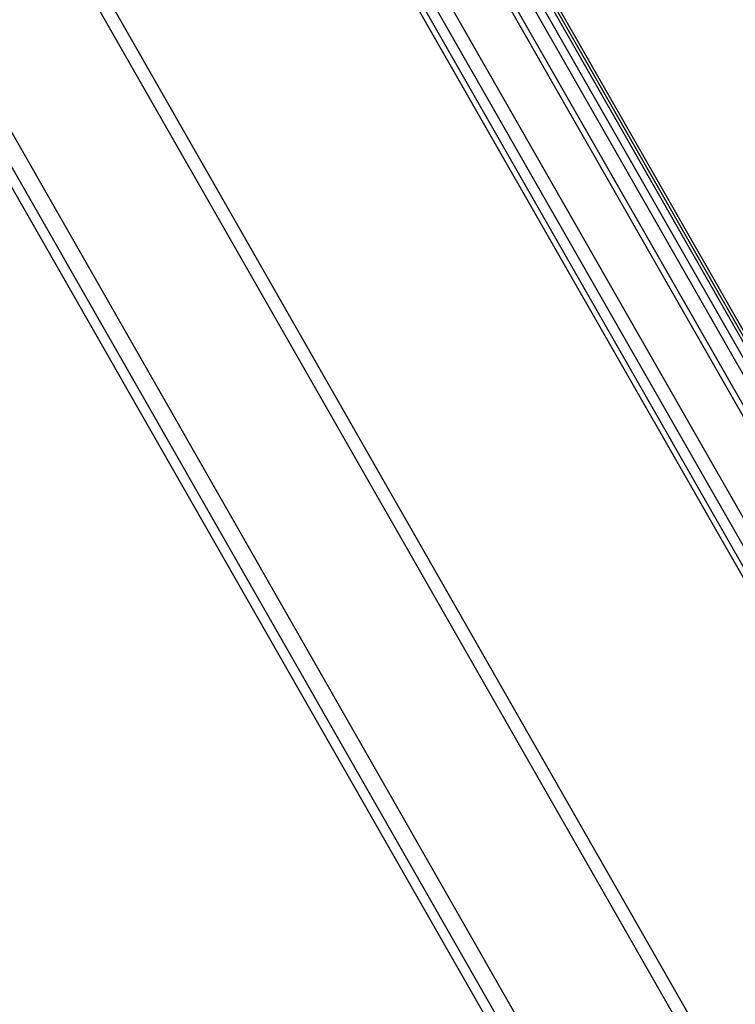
# Model space of a CAD drawing. Header units: millimetres. Extents: x 0 to 594, y 0 to 420.
# Tile 25 of 49: x 539.94 to 546.6, y 124.75 to 133.91. Entities that reach past the tile are written whole.
import ezdxf

# ---------------------------------------------------------------- set-up
doc = ezdxf.new("R2010")
doc.units = ezdxf.units.MM
doc.header["$LTSCALE"] = 32.67
doc.layers.get('0').update_dxf_attribs({"linetype": 'CONTINUOUS'})

msp = doc.modelspace()

# ---------------------------------------------------------------- linework, layer by layer
at = {"color": 9, "linetype": 'CONTINUOUS'}
for p, q in [((548.2476, 127.4716), (539.4926, 142.7861)), ((539.6919, 142.8257), (548.3784, 127.6309)), ((539.7574, 142.8651), (548.4439, 127.6703)), ((547.7239, 127.185), (538.9624, 142.5109)), ((547.8335, 127.2513), (539.0722, 142.5769)), ((538.8239, 142.455), (557.5245, 109.7434)), ((555.3295, 108.6336), (536.6239, 141.3541)), ((555.2243, 108.5695), (536.5184, 141.2905))]:
    msp.add_line(p, q, dxfattribs=at)
at = {"color": 7, "linetype": 'CONTINUOUS'}
for p, q in [((548.2979, 127.4897), (539.5432, 142.8038)), ((548.4411, 127.8242), (540.0408, 142.5183)), ((540.07, 142.521), (548.4702, 127.8269)), ((557.5759, 109.7621), (538.8758, 142.4731)), ((548.4796, 127.8647), (540.1089, 142.507)), ((535.3085, 140.5139), (554.3597, 107.1889)), ((535.4761, 140.5429), (554.4283, 107.391)), ((554.2284, 107.2337), (535.2759, 140.386))]:
    msp.add_line(p, q, dxfattribs=at)

doc.saveas('drawing.dxf')
